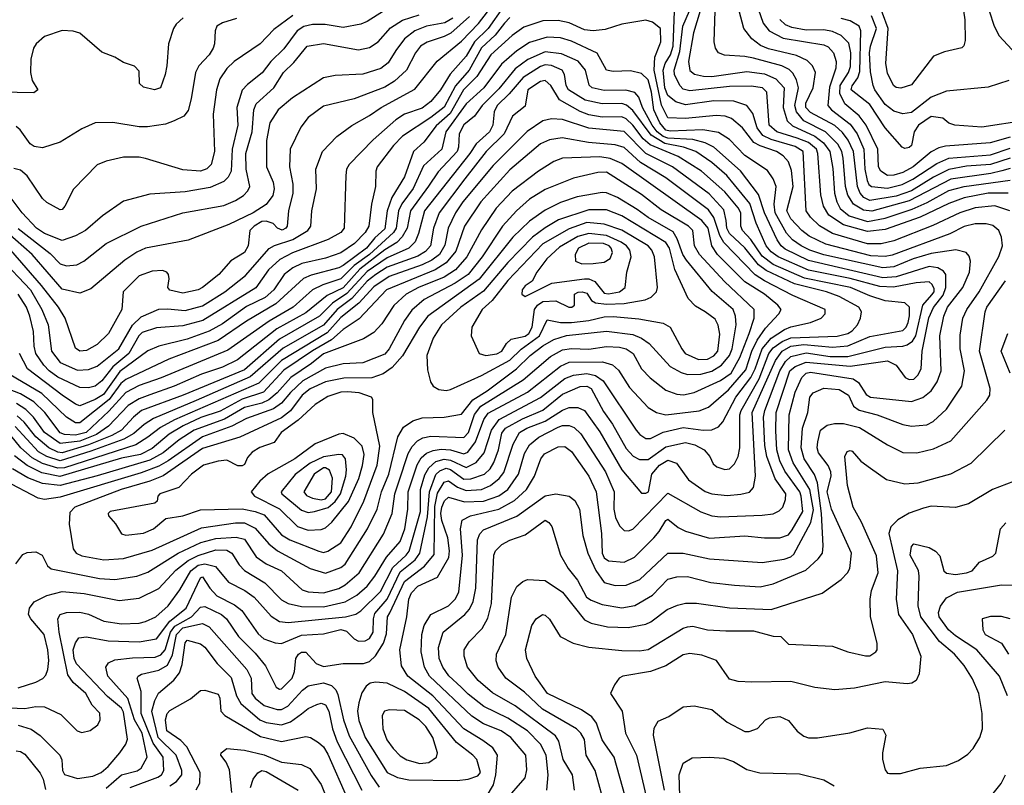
# Model space of a CAD drawing. Extents: x 501367 to 657802, y 482273 to 547541.
# Tile 76 of 256: x 551151 to 555638, y 494047 to 497535. Entities that reach past the tile are written whole.
import ezdxf

# ---------------------------------------------------------------- set-up
doc = ezdxf.new("R2010")
doc.units = 0

msp = doc.modelspace()

# ---------------------------------------------------------------- linework, layer by layer
at = {"layer": '0CON20XD'}
for points in [[(555665, 498641.3), (555585.2, 498515), (555551.3, 498405), (555484.2, 498315), (555438.8, 498201.2), (555396.2, 498135), (555385.6, 497975), (555390.9, 497875), (555423.9, 497785), (555547.4, 497615), (555569.5, 497575), (555591.9, 497505), (555615, 497461.5), (555731.5, 497335)], [(551060.2, 496450.2), (551200.5, 496305), (551252, 496215), (551281.6, 496145), (551295.6, 496025), (551335, 495973.9), (551415, 495938.8), (551465, 495941.6), (551505, 495956.7), (551603.7, 496036.3), (551665.8, 496144.2), (551705, 496182.1), (551785, 496215.7), (551825, 496218.1), (551905, 496210.4), (551985, 496231.7), (552085.3, 496295), (552180.5, 496369.5), (552287.3, 496492.7), (552313, 496507), (552396.1, 496533.9), (552464, 496575), (552477.9, 496595), (552482.7, 496665), (552504, 496765), (552500.7, 496855), (552531.2, 496935), (552596.3, 497003.7), (552665, 497053.9), (552745, 497098.1), (552797.9, 497135), (552951.2, 497218.8), (553053.4, 497346.6), (553165, 497437.7), (553242, 497518), (553324.4, 497625.6)], [(555452.1, 497575), (555458.8, 497535), (555459.2, 497440.8), (555453.9, 497416.1), (555445, 497406.7), (555365, 497388.1), (555315, 497369.2), (555215, 497238.9), (555167, 497223), (555145, 497225.7), (555133.3, 497235), (555105, 497292), (555098.8, 497335), (555108.8, 497495), (555056.7, 497636.7)], [(552838.2, 497591.8), (552735, 497527.7), (552705.4, 497515.4), (552625, 497500.4), (552543.4, 497513.4), (552485, 497512.6), (552446.3, 497503.7), (552415.7, 497484.3), (552355, 497402.6), (552295.7, 497345), (552256.3, 497293.7), (552189.3, 497240.7), (552165.6, 497214.4), (552140, 497135), (552146, 497055), (552119.9, 496945), (552115.4, 496844.6), (552101.8, 496818.2), (552081.6, 496798.4), (552019.3, 496770.7), (551905, 496751), (551745, 496740.7), (551625, 496707.9), (551528, 496642), (551450.5, 496575), (551405, 496550), (551345, 496529.5), (551265, 496560.7), (551228.1, 496585), (551162.6, 496655), (551108.1, 496728.1)], [(553355, 497592.6), (553286, 497495), (553224.1, 497435), (553185, 497368.9), (553112.3, 497287.7), (553068.1, 497215), (553025, 497163.1), (552985, 497132), (552905, 497105.2), (552865, 497078.8), (552761.8, 496988.2), (552652.5, 496875), (552641.1, 496855), (552636.9, 496825), (552630, 496585), (552614.6, 496565), (552556.8, 496533.2), (552395, 496472.8), (552337.2, 496442.8), (552284.7, 496395.3), (552227.1, 496312.9), (551985.5, 496164.5), (551895, 496139.8), (551775, 496130.8), (551709.4, 496110.6), (551693.6, 496095), (551649, 496015), (551575.6, 495954.4), (551525, 495889.3), (551495, 495865.2), (551465, 495858.3), (551425, 495859.8), (551325, 495907.4), (551285.7, 495935), (551261, 495961), (551224.1, 496015), (551217.8, 496047.8), (551214.2, 496115), (551197.8, 496185), (551182.3, 496225), (551143.8, 496285)], [(554515.6, 497585), (554539.6, 497519.6), (554566.5, 497485), (554630.7, 497450.7), (554815, 497421.3), (554835, 497412.2), (554860, 497385), (554871.6, 497345), (554870.7, 497315), (554841.9, 497228.1), (554833.3, 497145), (554850.2, 497125), (554935, 497059.8), (554968, 497015), (554997.6, 496945), (555003.1, 496855), (555012.8, 496802.8), (555020.2, 496785), (555032.5, 496775), (555105, 496767.3), (555172.7, 496785), (555221.6, 496808.4), (555329.8, 496880.2), (555385, 496905.1), (555575, 496919.8), (555665, 496949.3)], [(551896.4, 497543.6), (551865, 497514.4), (551852.5, 497495), (551828.9, 497425), (551821.8, 497325), (551814.5, 497285.5), (551792.5, 497225), (551765.7, 497215.7), (551715, 497227.5), (551697.5, 497245), (551695, 497300), (551675, 497323.3), (551625, 497340), (551585, 497364.3), (551525, 497387.8), (551425, 497474.5), (551395, 497483.1), (551345, 497485.6), (551265, 497459.2), (551226, 497425), (551214.4, 497405.6), (551202.2, 497355), (551201.1, 497295), (551207.9, 497257.9), (551233.8, 497215), (551215, 497202), (550985, 497207.3)], [(554408.3, 494958.3), (554525, 494951.8), (554585, 494965.3), (554733.3, 495026.7), (554790.4, 495079.6), (554809.1, 495105), (554812.5, 495137.5), (554805.1, 495284.9), (554786, 495426), (554773.4, 495463.4), (554725.8, 495535), (554711.9, 495585), (554718.7, 495675), (554742.5, 495745), (554752.3, 495815), (554766.7, 495835), (554815, 495856.4), (554885, 495851.1), (554928.5, 495825), (554951.5, 495775), (554976.6, 495756.6), (555058.6, 495735), (555175, 495691.4), (555215, 495684.1), (555285, 495690), (555314.4, 495705), (555375, 495761.1), (555444.6, 495865), (555457.1, 495935), (555436.9, 496035), (555437.3, 496097.3), (555449.5, 496175), (555467, 496215), (555524, 496295), (555613, 496457), (555630, 496505), (555624.7, 496545), (555612.3, 496575), (555585, 496598.1), (555555.2, 496605.2), (555505, 496605.2), (555455, 496593.7), (555389.9, 496560.1), (555127.5, 496462.5), (555095, 496455.7), (555030.1, 496459.9), (554825, 496512), (554749.4, 496549.4), (554714.8, 496575), (554665, 496627.4), (554647.7, 496665), (554676, 496775), (554668.8, 496848.8), (554655, 496887.7), (554629.6, 496915), (554599.2, 496935), (554525, 496960), (554496, 496976), (554445, 497042.2), (554395, 497084.7), (554366.2, 497096.2), (554325, 497099.5), (554185, 497085.2), (554105, 497088.6), (554075.5, 497145.5), (554043.1, 497305), (554045.1, 497364.9), (554068.5, 497421.5), (554073.1, 497435), (554070.6, 497495), (554035, 497524.6), (554005, 497533.3), (553895, 497515.3), (553819.2, 497490.8), (553764.8, 497485.2), (553725, 497489), (553655, 497521), (553605, 497531.3), (553535, 497530), (553449.2, 497500.8), (553395, 497463), (553297.7, 497375), (553234, 497276), (553173.6, 497215), (553112.2, 497107.8), (553049, 497051), (552992.6, 496977.4), (552945.3, 496935), (552905, 496820), (552847.6, 496725), (552826.2, 496665), (552815, 496582.2), (552769.3, 496540.7), (552731, 496495), (552625, 496415.7), (552605, 496404.9), (552478.8, 496371.2), (552445, 496356.8), (552318.6, 496241.4), (552185, 496162.5), (552055, 496073.8), (551831.5, 495988.5), (551635, 495896), (551612.4, 495877.6), (551559.2, 495805), (551425, 495698), (551405, 495699.1), (551364, 495724), (551252, 495832), (551075, 495937.7)], [(553125, 497542.6), (553088.9, 497521.1), (553004.4, 497505), (552952.5, 497485), (552905, 497447.5), (552865.7, 497394.3), (552830.6, 497339.4), (552796.7, 497313.3), (552715, 497287.3), (552589.5, 497280.5), (552535, 497270), (552395, 497179.2), (552328.5, 497125), (552290.9, 497065), (552276.2, 496985), (552276.2, 496865), (552306.5, 496795), (552311, 496765), (552305.5, 496734.5), (552275, 496693.3), (552214.7, 496655), (552105, 496602.4), (551919.3, 496530.7), (551725, 496493.6), (551685, 496476.3), (551629.7, 496440.3), (551475, 496309.6), (551425, 496288.7), (551345, 496307.4), (551207.4, 496465), (551094.1, 496565)], [(553200.6, 497549.4), (553115.5, 497474.5), (553085, 497458.2), (553007.6, 497432.4), (552978.4, 497415), (552954.3, 497385), (552913.2, 497305), (552859.3, 497255), (552815, 497227.8), (552675, 497175.3), (552535, 497141.5), (552465, 497089.4), (552431.8, 497045), (552383.2, 496945), (552380.6, 496865), (552396.4, 496786.4), (552396, 496745), (552375.7, 496665), (552370, 496595), (552364.5, 496585), (552346.9, 496576.9), (552326.2, 496585), (552306.3, 496606.3), (552275, 496617.2), (552255, 496615.4), (552219.5, 496595), (552199.3, 496575), (552192.3, 496505), (552175, 496474.6), (552113.2, 496436.8), (552058.8, 496375), (551985, 496314.7), (551965, 496304.7), (551895, 496289.5), (551835, 496302.7), (551825.8, 496315), (551832.9, 496355), (551830, 496375), (551821.2, 496385), (551802, 496392), (551755, 496389.2), (551695, 496368), (551622.5, 496295), (551616.2, 496215), (551556, 496105), (551505, 496056.2), (551455, 496028.2), (551425, 496024.7), (551405, 496038.1), (551357.7, 496175), (551327.5, 496225), (551250.2, 496325), (551110.8, 496485)], [(552396.2, 497553.8), (552308.8, 497491.2), (552246.4, 497425), (552128.5, 497345), (552095, 497313.5), (552063.9, 497266.1), (552048.2, 497215), (552032.5, 497105), (552038.5, 496935), (552023.5, 496875), (552004.7, 496855.3), (551975, 496845.9), (551895, 496851.8), (551725, 496903.5), (551695, 496909.5), (551625, 496909.5), (551545, 496891.1), (551505, 496874.4), (551396.2, 496763.8), (551357.1, 496685), (551345, 496670.8), (551335, 496669.2), (551275, 496702.9), (551255, 496720.6), (551185, 496824.3), (551155, 496850), (551125, 496857.8)], [(552138.8, 497541.2), (552075, 497521.3), (552050, 497505), (552042.2, 497485), (552039.3, 497425), (552032.2, 497405), (552014.1, 497375), (551967.7, 497325), (551952.7, 497295), (551933.1, 497175), (551918.3, 497121.7), (551898.5, 497095), (551855, 497073.8), (551815, 497059.6), (551733.3, 497046.7), (551695, 497047.3), (551575, 497067.1), (551495, 497065.4), (551435, 497037.5), (551335, 496977.7), (551255, 496952.2), (551217.3, 496957.3), (551199.1, 496969.1), (551153.6, 497033.6), (551135, 497049.1)], [(551145, 496584.4), (551289.6, 496469.6), (551335, 496422.9), (551365, 496413.4), (551411.5, 496418.5), (551444.2, 496435.8), (551545, 496515.9), (551705, 496594.7), (551895, 496655.9), (552081.2, 496688.8), (552135, 496710.9), (552171.5, 496735), (552190.9, 496755), (552200.4, 496775), (552183.2, 496855), (552181.5, 496925), (552211.1, 497025), (552218.6, 497125), (552228.5, 497151.5), (552309.7, 497225), (552353.3, 497295), (552400.4, 497339.6), (552461.5, 497415), (552535, 497427.1), (552695, 497398.2), (552745, 497409.3), (552785, 497433.8), (552841.2, 497498.8), (552895, 497533.7), (552972, 497558)], [(553385, 497545.2), (553361.1, 497518.9), (553318.4, 497465), (553255, 497406.7), (553198.9, 497305), (553136.7, 497233.3), (553085, 497136.7), (553025, 497089.7), (552895.8, 497005), (552855, 496962.4), (552780.9, 496865), (552774.7, 496845), (552773.1, 496775), (552754.3, 496695), (552741.6, 496595), (552724.8, 496565), (552677.5, 496515), (552615, 496473.4), (552545, 496449.5), (552437.5, 496425), (552395.6, 496404.4), (552355.9, 496374.1), (552309.4, 496305), (552270.2, 496269.8), (552185, 496228.3), (552075, 496149.8), (552015, 496116.1), (551915, 496079.8), (551785, 496047.8), (551735, 496026.2), (551608.1, 495931.9), (551532.6, 495827.4), (551495, 495804.4), (551425, 495776), (551405, 495783), (551345, 495824.8), (551187, 495945), (551150.6, 496015)], [(555662.5, 496665), (555595, 496686.6), (555505, 496678.8), (555435, 496655.5), (555312.6, 496597.4), (555135, 496528.5), (555076.2, 496513.8), (555015, 496513.4), (554855, 496561.9), (554795.4, 496595.4), (554755.4, 496635.4), (554735.2, 496665), (554721.4, 496935), (554685, 496956.9), (554575, 496989.7), (554537.5, 497007.5), (554512.1, 497042.1), (554491.5, 497108.5), (554464.2, 497144.2), (554405, 497164.8), (554315, 497165.8), (554185, 497147.5), (554141.4, 497161.4), (554105, 497189.2), (554091.2, 497225), (554082.9, 497305), (554092.6, 497335), (554116.2, 497375), (554128.4, 497415), (554134.8, 497574.8)], [(555655, 496745.5), (555565, 496745.4), (555455, 496724), (555385, 496698.5), (555255, 496635.1), (555095, 496578.9), (555015, 496570), (554905, 496600.6), (554838.7, 496645), (554813.7, 496685), (554802.3, 496737.7), (554788.3, 496925), (554781.4, 496945), (554745.5, 496975.5), (554694.3, 496995.7), (554601.3, 497025), (554567.1, 497055), (554555.9, 497205), (554536.5, 497225), (554485, 497232.4), (554385, 497231.3), (554205, 497211.8), (554175, 497219.1), (554159.6, 497235), (554135.8, 497285), (554133.7, 497305), (554159.1, 497390.9), (554172.8, 497505), (554203.5, 497575)], [(554252.3, 497575), (554221.7, 497475), (554199.6, 497345), (554204.2, 497304.2), (554226.4, 497286.4), (554267.9, 497277.9), (554305, 497277), (554465, 497298.5), (554545, 497288.5), (554596.2, 497266.2), (554635.2, 497225), (554629.7, 497135), (554648.5, 497075), (554672.3, 497052.3), (554774.2, 497004.2), (554813.7, 496973.7), (554842.6, 496935), (554856.9, 496856.9), (554864.9, 496745), (554875.2, 496705), (554890.7, 496675), (554931.7, 496641.7), (555015, 496615.8), (555095, 496631.1), (555217.6, 496672.4), (555287, 496703), (555385, 496757), (555455, 496775.8), (555665, 496804.6)], [(555626.6, 496846.6), (555576.1, 496833.9), (555395, 496809.3), (555205, 496710.6), (555035, 496662.3), (554997, 496667), (554950.9, 496695), (554925.1, 496735.1), (554914.6, 496775), (554904.3, 496905), (554897.6, 496935), (554878.9, 496968.9), (554823.2, 497025), (554725.1, 497075.1), (554691.5, 497115), (554683, 497145), (554700.5, 497225), (554691.1, 497261.1), (554675, 497291.3), (554657.9, 497307.9), (554624.6, 497324.6), (554495, 497359.5), (554455, 497368.3), (554363.2, 497373.2), (554335.7, 497385), (554321.8, 497405), (554315.4, 497435), (554320.3, 497575)], [(555665, 496903.8), (555575, 496875.3), (555465, 496867.4), (555385, 496853.5), (555315, 496818.4), (555215, 496756), (555145, 496731.7), (555025, 496711.1), (554998.5, 496725), (554981.4, 496745), (554968.6, 496775), (554950.1, 496935), (554926.4, 496986.4), (554901.1, 497021.1), (554865, 497052.7), (554755, 497112.4), (554733.5, 497135), (554733.8, 497155), (554767.7, 497225), (554776.9, 497295), (554764.1, 497325), (554739.4, 497349.4), (554691.4, 497371.4), (554562.9, 497402.9), (554527, 497417), (554487.9, 497447.9), (554450.3, 497495), (554429.8, 497575)], [(555665, 497000.8), (555573.7, 496973.7), (555370.2, 496959.8), (555339, 496951), (555305, 496932.5), (555223.3, 496865), (555175, 496838.9), (555135, 496827.1), (555105, 496825.5), (555075.2, 496845), (555064.4, 496865), (555061.1, 496945), (555008, 497055), (554977.2, 497097.2), (554912, 497152), (554888.9, 497198.9), (554890, 497235), (554928.4, 497295), (554937.6, 497322.4), (554939.3, 497385), (554928.9, 497428.9), (554895, 497462.9), (554855, 497481.2), (554815, 497488.9), (554735, 497487.8), (554669.4, 497499.4), (554641.4, 497511.4), (554615.6, 497535.6)], [(555735, 497075.9), (555535, 497045.3), (555412.5, 497055), (555385, 497064.4), (555357.1, 497087.1), (555305, 497093.9), (555247.7, 497055), (555227.4, 497025), (555215, 496962), (555205, 496952.9), (555185, 496948.6), (555172.9, 496955), (555095, 497043.3), (555025, 497149.5), (554939.8, 497215), (554945, 497234.6), (554970.3, 497269.7), (554978.9, 497298.9), (554984.8, 497485), (554976, 497505), (554935, 497529.4), (554895, 497540)], [(555658.1, 497258.1), (555565, 497228), (555375, 497209.2), (555305, 497182.4), (555215, 497113.1), (555175, 497106.5), (555135, 497118.3), (555095, 497148.8), (555047.6, 497215), (555040, 497235), (555028.4, 497298.4), (555023.5, 497385), (555027.8, 497415), (555054.9, 497495), (555032.3, 497552.3)], [(553865, 494958), (553915, 494958.8), (553977.3, 494985), (554105, 495104.2), (554175.2, 495105.2), (554295, 495078.6), (554535, 495061.6), (554635, 495077.8), (554665, 495088.7), (554679.4, 495100.6), (554755.8, 495244.2), (554767.8, 495302.2), (554751.8, 495395), (554675.9, 495515.9), (554653.8, 495575), (554657.8, 495735), (554685, 495838.1), (554715.2, 495905), (554735, 495925.5), (554755, 495929.4), (554948.9, 495898.9), (554972.9, 495882.9), (555008.3, 495828.3), (555028.8, 495815), (555215, 495795.8), (555266.2, 495813.8), (555305, 495843.8), (555331.7, 495885), (555350.7, 495935), (555344.4, 496095), (555361.8, 496185), (555379.3, 496225), (555448.7, 496315), (555479.8, 496385), (555484.6, 496435), (555478.4, 496458.4), (555464.7, 496474.7), (555417.4, 496487.4), (555305, 496469.3), (555223.1, 496445), (555135, 496409.5), (555085, 496404.6), (554815, 496464), (554751.3, 496485), (554712.7, 496505), (554672.9, 496532.9), (554645, 496562), (554594.3, 496655), (554589.9, 496695), (554599, 496775), (554585, 496810.5), (554558.8, 496848.8), (554455, 496917.2), (554385, 496989.2), (554335, 497020.6), (554263.8, 497033.8), (554115, 497027.2), (554095, 497032.3), (554068.3, 497065), (554040.9, 497125), (554030.4, 497205), (554015, 497261.1), (553985, 497290.8), (553935, 497302.8), (553855, 497298.7), (553825.8, 497305), (553783, 497383), (553665, 497437.2), (553615, 497452.7), (553555, 497456.2), (553475, 497431), (553416.7, 497393.3), (553346.7, 497333.3), (553266.3, 497225), (553185, 497151.2), (553092.5, 497025), (553074.8, 496945), (552991.2, 496868.8), (552943.9, 496766.1), (552893, 496697), (552876.8, 496665), (552866.3, 496585), (552854.4, 496565), (552745, 496465.3), (552675.8, 496415), (552615, 496354.9), (552532, 496328), (552485.9, 496305), (552396.9, 496225), (552288.7, 496161.3), (552099.9, 496030.1), (551796.5, 495903.5), (551695, 495868.4), (551635, 495837.3), (551557.5, 495752.5), (551454.8, 495655), (551405, 495642.7), (551355, 495645.6), (551335, 495652.7), (551265.9, 495745), (551215, 495793.8), (551155, 495830), (551065, 495866.2)], [(553514.8, 495505), (553525.3, 495535), (553542, 495558), (553605, 495589.7), (553635, 495591.3), (553665, 495567.9), (553745, 495455.4), (553777.6, 495385), (553802.8, 495195), (553805.5, 495105), (553815, 495083.5), (553835, 495069.4), (553905, 495063.1), (553953.1, 495086.9), (554041.3, 495175), (554065.9, 495204.1), (554095, 495254.4), (554105, 495260), (554152.2, 495222.2), (554184.8, 495204.8), (554295, 495173), (554455, 495183.6), (554545, 495174.7), (554615, 495175.3), (554655, 495188.4), (554671.8, 495211.8), (554719.8, 495295), (554713, 495365), (554706.3, 495385), (554638, 495478), (554615.1, 495525.1), (554601.4, 495575), (554597.2, 495662.8), (554599.1, 495745), (554661, 495935), (554684.7, 495955), (554735, 495975.5), (554935, 495956.7), (555105, 495980.7), (555145, 495961.9), (555185.6, 495905.6), (555205, 495896.4), (555225, 495897.4), (555244.3, 495915.7), (555259.3, 495945), (555263, 496025), (555293.7, 496176.3), (555315, 496223.9), (555359.2, 496280.8), (555371.4, 496315), (555371.2, 496375), (555360.3, 496390.3), (555334.3, 496404.3), (555295, 496411.2), (555145, 496363.8), (555085, 496359.2), (554745, 496438.7), (554639.7, 496489.7), (554621, 496505), (554603, 496533), (554544.7, 496654.7), (554518.6, 496738.6), (554436, 496846), (554315, 496954.1), (554274.5, 496974.5), (554218.7, 496988.7), (554105, 496995.8), (554083.8, 497003.8), (554056.6, 497025), (554033.9, 497055), (553989.1, 497135), (553972.7, 497182.7), (553955, 497203.5), (553913.9, 497213.9), (553815, 497212.2), (553760, 497225), (553746.7, 497236.7), (553730, 497305), (553695.8, 497345.8), (553620.1, 497380.1), (553545, 497388.5), (553466, 497354), (553408.5, 497311.5), (553335, 497220.6), (553258.1, 497145), (553223.6, 497096.4), (553175, 497056.7), (553154.5, 497015), (553151.5, 496955), (553144.5, 496935), (553057.5, 496842.5), (553013.6, 496776.4), (552932.1, 496665), (552917.2, 496585), (552894.6, 496545.4), (552869.3, 496520.7), (552815, 496487.5), (552701.8, 496398.2), (552625, 496314), (552551.7, 496278.3), (552455, 496199.6), (552323.4, 496126.6), (552144.2, 495985.8), (552075, 495952.1), (551979.2, 495920.8), (551855.1, 495864.9), (551745, 495826.9), (551695, 495808.4), (551645, 495778.3), (551556.4, 495683.6), (551500.8, 495645), (551425, 495614.8), (551335, 495604), (551263.6, 495655), (551213.9, 495723.9), (551178.9, 495758.9), (551136.1, 495786.1)], [(554535, 495277.5), (554585, 495284.7), (554612.4, 495297.6), (554628.8, 495315), (554640.9, 495349.1), (554642.1, 495375), (554593.5, 495443.5), (554555.2, 495544.8), (554547, 495595), (554541.1, 495725), (554546.2, 495755), (554615.1, 495935), (554641.4, 495978.6), (554665, 496000.7), (554735, 496017.8), (554845, 496001.5), (554925, 496001), (555095, 496043.3), (555175, 496047.5), (555195, 496053.7), (555219.2, 496070.8), (555234.4, 496095.6), (555266.2, 496235), (555308.3, 496281.7), (555317.8, 496295), (555318.8, 496308.8), (555309.1, 496329.1), (555295, 496340.6), (555236.2, 496336.2), (555132.9, 496317.1), (555070.6, 496319.4), (554935, 496356.7), (554745, 496394.5), (554607.8, 496455), (554575, 496478), (554553.4, 496505), (554507.6, 496607.6), (554477.6, 496697.6), (554373.9, 496825), (554305.1, 496885.1), (554232.2, 496935), (554175.4, 496955), (554090.5, 496970.5), (554028.4, 497008.4), (553945, 497122.1), (553915.9, 497145.9), (553895, 497153.6), (553805, 497151.4), (553728.4, 497168.4), (553651.5, 497215), (553641.5, 497235), (553633.7, 497285), (553622.5, 497305), (553575, 497325.9), (553545, 497328.9), (553525, 497322.7), (553445, 497271.5), (553382.3, 497197.7), (553326.6, 497145), (553313.8, 497115), (553307.2, 497055), (553292.7, 497025), (553230.6, 496969.4), (553203.2, 496925), (552995.9, 496665), (552969.2, 496560.8), (552953.3, 496523.3), (552924.7, 496495), (552825, 496450.5), (552735, 496387.7), (552642.7, 496287.3), (552576.7, 496243.3), (552516.7, 496185), (552335, 496079.7), (552175, 495939.5), (551896.7, 495825), (551705.7, 495754.3), (551669.2, 495725), (551614.8, 495665), (551571, 495641), (551465, 495598), (551345, 495562.1), (551325, 495565.1), (551283.5, 495585), (551224.9, 495634.9), (551171.7, 495701.7), (551140.4, 495730.4)], [(554625, 496024.6), (554665, 496047.2), (554725, 496054.9), (554855, 496044), (554925, 496049.3), (555025, 496091.5), (555175, 496119.2), (555191.2, 496135), (555199.4, 496155), (555206.4, 496186.4), (555205.7, 496225), (555185, 496245.8), (555095, 496254.8), (555025, 496277), (554937.7, 496315), (554727.9, 496357.9), (554585, 496419.9), (554535, 496458.5), (554483.6, 496533.6), (554445.2, 496575), (554438, 496595), (554436.7, 496655), (554425, 496677.7), (554365, 496750.8), (554258.8, 496845), (554152, 496912), (554024.6, 496964.6), (553992.9, 496992.9), (553945, 497055.2), (553915, 497082.9), (553895, 497092.1), (553805, 497091.3), (553745, 497102.4), (553705, 497117.7), (553610.8, 497170.8), (553571.9, 497235), (553545, 497257.6), (553525, 497253.7), (553466.6, 497215), (553455, 497141.4), (553396.4, 497095), (553358.5, 497015), (553277.2, 496935), (553179.8, 496810.2), (553062.7, 496655), (553037.3, 496585), (553022.8, 496505), (553001, 496479), (552965, 496457.7), (552825, 496407.9), (552774.5, 496375), (552735, 496343.4), (552665.2, 496264.8), (552598.6, 496215), (552535, 496143.3), (552351.5, 496038.5), (552201.8, 495908.2), (551955, 495800.8), (551761.1, 495718.9), (551718.6, 495691.4), (551670.7, 495649.3), (551625.5, 495624.5), (551475, 495568.9), (551335, 495525.8), (551275, 495545.1), (551236.9, 495566.9), (551131.2, 495681.2)], [(553311.7, 495518.3), (553332.9, 495575), (553348.3, 495651.7), (553365.1, 495674.9), (553443, 495717), (553535, 495756.4), (553625, 495828.6), (553705, 495864.8), (553735, 495866.4), (553755, 495854.3), (553810.9, 495750.9), (553852.7, 495692.7), (553915, 495581.3), (553947, 495547), (553975, 495532.1), (554015, 495532.3), (554095, 495589.3), (554185, 495608.6), (554228.3, 495598.3), (554270.4, 495575), (554295.4, 495545), (554311.5, 495511.5), (554327.7, 495497.7), (554365, 495486), (554385, 495488.4), (554408.4, 495511.6), (554425.7, 495545), (554433, 495585), (554433.1, 495686.9), (554432.3, 495735), (554438.2, 495755), (554521, 495899), (554565, 496014.8), (554585, 496040.3), (554625, 496069.6), (554665, 496086.5), (554875.9, 496094.1), (554925.1, 496104.9), (554945, 496117.5), (554969.2, 496145), (554982.8, 496175), (554986.9, 496205), (554974.6, 496225), (554885, 496274), (554827.8, 496295), (554681.5, 496331.5), (554552.1, 496392.1), (554518.5, 496418.5), (554455, 496496.6), (554385, 496561.5), (554373.1, 496585), (554370.1, 496620.1), (554359.4, 496669.4), (554292.3, 496742.3), (554125.8, 496865), (554005, 496925.4), (553905, 497026.5), (553745, 497040.8), (553625, 497080), (553575, 497083.8), (553535, 497075.2), (553463.7, 497026.3), (553309.2, 496870.8), (553170, 496705), (553137.1, 496655), (553103.1, 496585), (553088.4, 496508.4), (553063.8, 496466.2), (553029.6, 496440.4), (552985, 496418.1), (552835, 496365.6), (552765, 496318.6), (552696.5, 496243.5), (552615, 496178), (552551.9, 496108.1), (552345, 495982.9), (552240.5, 495879.5), (551857.4, 495712.6), (551792.5, 495677.5), (551735, 495633.8), (551681.2, 495598.8), (551355, 495493.5), (551325, 495492.7), (551255, 495512.7), (551208.8, 495538.8), (551157, 495585), (551090.9, 495665)], [(554533.8, 496036.2), (554575, 496084.6), (554636.1, 496123.9), (554665, 496135.8), (554754.8, 496155.2), (554804, 496175), (554821.1, 496195), (554821.5, 496215), (554675, 496279), (554545.1, 496345.1), (554503.3, 496373.3), (554359.5, 496519.5), (554342.1, 496552.1), (554315, 496634.2), (554289.3, 496669.3), (554095, 496815.2), (553979.4, 496885), (553905, 496953), (553865, 496965.5), (553743.7, 496976.3), (553623.1, 496996.9), (553565, 496988.4), (553525, 496969.5), (553385, 496851.9), (553252.3, 496705), (553178.3, 496595), (553139.1, 496480.9), (553095, 496426.9), (553044.1, 496395), (552822.5, 496305), (552697.9, 496172.1), (552625, 496124.5), (552572.8, 496077.2), (552485, 496026.3), (552355, 495939), (552262.1, 495837.9), (552165, 495805.7), (552065, 495752.3), (551977.3, 495722.7), (551895.5, 495684.5), (551833, 495647), (551755, 495582.2), (551702.3, 495555), (551615, 495537.5), (551333.6, 495453.6), (551251.4, 495471.4), (551184.8, 495504.8), (551128, 495548)], [(551145, 494491.7), (551225, 494517.4), (551256.3, 494533.7), (551270.6, 494549.4), (551280.2, 494575), (551283.5, 494616.5), (551280.2, 494665), (551263.1, 494735), (551202.1, 494805), (551191.6, 494825), (551195.4, 494855), (551217.5, 494882.5), (551275, 494911.9), (551345, 494930.2), (551445, 494920.4), (551605, 494889.1), (551695, 494899.4), (551785.4, 494944.6), (551863.1, 495026.9), (551919.2, 495070.8), (551965, 495093.5), (552045, 495119.6), (552095, 495118.8), (552117.8, 495105), (552151.3, 495051.3), (552175, 495025.3), (552269, 494969), (552345, 494892.4), (552375, 494875.7), (552435, 494862.5), (552535, 494860.6), (552635, 494883.8), (552686.9, 494913.1), (552735, 494955.2), (552770.1, 494999.9), (552822.8, 495087.2), (552885, 495158.2), (552906.8, 495215), (552919.4, 495305), (552922, 495385), (552963, 495507), (552981.2, 495538.8), (553005, 495559.8), (553035, 495573.3), (553071.6, 495578.4), (553115, 495575.7), (553175, 495557.7), (553193.7, 495565), (553228.2, 495611.8), (553266.2, 495713.8), (553286.7, 495743.3), (553465, 495838.9), (553615, 495957.4), (553655, 495974.5), (553807.1, 495977.1), (553852.4, 495962.4), (553879.3, 495939.3), (553929.6, 495859.6), (554015, 495769.2), (554052.9, 495745), (554095, 495734.4), (554247.4, 495752.6), (554290.3, 495769.7), (554381.5, 495848.5), (554459.6, 495940.4), (554488.2, 496025), (554512.5, 496075), (554550.1, 496129.9), (554610, 496195), (554620.4, 496215), (554606.7, 496235), (554545.3, 496285), (554455, 496340.4), (554331.7, 496465), (554305.8, 496505), (554288.6, 496585), (554259.7, 496619.7), (553895, 496880.2), (553842.6, 496902.6), (553795, 496909.7), (553625, 496904.7), (553585, 496889.1), (553515.5, 496844.5), (553395.4, 496754.6), (553323.1, 496676.9), (553255, 496578.2), (553189.5, 496455), (553136.5, 496395), (553085, 496361.7), (552968.2, 496315), (552912.8, 496285), (552856.8, 496233.2), (552800.7, 496149.3), (552765, 496110), (552718.3, 496081.7), (552535, 496012.3), (552481.7, 495968.3), (552386.6, 495905), (552324.6, 495835.4), (552286.2, 495803.8), (552255, 495788), (552175, 495767.9), (552084, 495716), (551946.6, 495665), (551878.4, 495621.6), (551805, 495561.3), (551745, 495528.2), (551505, 495456.5), (551335, 495412.9), (551255, 495421.5), (551188.1, 495448.1), (551118.6, 495488.6)], [(551134.4, 495055.6), (551165, 495098.6), (551185, 495107.5), (551225, 495110.8), (551254, 495095), (551277.7, 495047.7), (551295, 495033.5), (551515, 494989.4), (551585, 494985.2), (551685, 495000), (551735, 495017.7), (551874.1, 495105), (551976.2, 495153.8), (552045, 495171), (552138.3, 495178.3), (552175, 495168.9), (552228.4, 495088.4), (552275, 495056.5), (552345, 495024.2), (552438.1, 494938.1), (552465, 494928.5), (552535, 494924.2), (552605, 494944.4), (552635, 494960.7), (552698.9, 495015), (552808.5, 495191.5), (552848.1, 495285), (552860, 495375), (552879.2, 495429.2), (552921.2, 495558.8), (552939.5, 495590.5), (552963.8, 495616.2), (552989, 495631), (553025, 495638.4), (553175, 495631.6), (553196.7, 495655), (553224.1, 495735.9), (553252.6, 495775), (553445.5, 495894.5), (553569.6, 496000.4), (553625, 496030.8), (553665, 496037.7), (553745, 496034.5), (553825, 496046.5), (553885, 496043.3), (553915, 496035.6), (553947.1, 496015), (553984.7, 495945), (554023.8, 495903.8), (554095, 495847.1), (554145, 495829.8), (554175.7, 495825.7), (554225, 495836.1), (554345, 495890.8), (554392.7, 495925), (554433.3, 495996.7), (554475.4, 496105), (554497.7, 496175), (554497.5, 496215), (554362.5, 496342.5), (554248.3, 496465), (554225.7, 496505), (554218.1, 496575), (554199.2, 496595), (554075, 496669.4), (553985, 496739.6), (553825, 496840), (553785, 496838.4), (553675, 496813.8), (553545, 496762.3), (553475, 496717.4), (553414.7, 496665), (553351.7, 496595), (553259.1, 496455), (553194.1, 496375), (553135, 496334.3), (552995, 496260.8), (552938.2, 496211.8), (552904.8, 496165), (552834.8, 496035), (552815, 496011.6), (552715, 495972.5), (552625, 495968), (552545, 495947.9), (552440.8, 495889.2), (552385, 495837), (552345, 495788.3), (552307.6, 495762.4), (552185, 495718.8), (552117.3, 495682.7), (551985, 495634.9), (551827.5, 495525), (551785, 495501.8), (551705, 495470.6), (551335, 495360.2), (551265, 495348.7), (551235.8, 495355.8), (551084.9, 495434.9)], [(555665, 496858), (555626.6, 496846.6)], [(552545, 495013.9), (552615, 495039.2), (552635, 495055.3), (552736.8, 495215), (552780.6, 495305), (552800.6, 495385), (552833, 495465), (552874.8, 495635.2), (552900.8, 495679.2), (552942.9, 495707.1), (552985, 495721), (553085.7, 495724.3), (553165, 495738), (553216.2, 495803.8), (553281.7, 495845), (553415.7, 495944.3), (553477.7, 496005), (553535, 496048.7), (553585, 496077.6), (553643.6, 496096.4), (553825, 496116.2), (553945, 496101.6), (553985, 496084.3), (554019.9, 496059.9), (554115, 495955.9), (554165, 495927.4), (554195, 495918.4), (554255, 495920), (554305, 495934.2), (554348.5, 495961.5), (554386.2, 496005), (554397.5, 496035), (554415.6, 496145), (554413.6, 496185), (554402.6, 496215), (554307.3, 496297.3), (554189, 496439), (554173.2, 496465), (554147.6, 496537.6), (554128.6, 496568.6), (554015, 496634.5), (553965, 496670.4), (553874.6, 496724.6), (553825, 496745.7), (553805, 496747.4), (553691.2, 496728.8), (553615, 496702.2), (553545, 496668), (553475, 496618.1), (553398.4, 496545), (553245, 496353.3), (553010.8, 496185), (552972.6, 496135), (552895.4, 496004.6), (552849.2, 495950.8), (552807.5, 495922.5), (552756.2, 495903.8), (552628.1, 495901.9), (552545, 495885.5), (552475, 495853.1), (552438.4, 495825), (552385, 495754), (552345, 495722), (552155, 495633), (551985, 495582.1), (551805, 495457.7), (551745, 495432.8), (551613.9, 495395), (551402.4, 495315), (551379.9, 495290.1), (551377, 495237), (551395.6, 495125), (551408.1, 495105), (551435, 495092.3), (551535, 495074.3), (551625, 495079.8), (551755, 495118), (551980.3, 495219.7), (552135, 495242.9), (552175, 495243.5), (552225, 495219.1), (552287.1, 495147.1), (552326.2, 495116.2), (552475, 495035.7), (552545, 495013.9)], [(553095, 495846.2), (553115, 495851.1), (553255, 495914.2), (553385, 495984.8), (553435.7, 496034.3), (553519.3, 496095), (553555, 496167.1), (553616.3, 496156.3), (553665, 496155.6), (553744.1, 496164.1), (553815, 496181.6), (553855, 496182.9), (553973.1, 496173.1), (554083, 496153), (554115, 496134.4), (554167.8, 496035), (554184, 496015), (554245, 495987.7), (554285, 495989.2), (554315, 496004.2), (554332, 496025), (554341.8, 496101.8), (554333.9, 496143.9), (554320.6, 496170.6), (554274.4, 496204.4), (554230.2, 496230.2), (554197.5, 496265), (554137.2, 496397.2), (554112.2, 496495), (554095, 496520.4), (553895, 496641.4), (553825, 496668.4), (553745, 496669.7), (553606.7, 496623.3), (553545, 496587.4), (553488.4, 496545), (553375, 496429.6), (553265, 496297.8), (553161.6, 496225), (553073.2, 496145), (553035.2, 496084.8), (553006.8, 496005), (553010.2, 495940.2), (553023.1, 495885), (553035.8, 495865), (553061.1, 495851.1), (553095, 495846.2)], [(553275, 496005.2), (553325, 496013.5), (553348.2, 496025), (553370.1, 496059.9), (553390.9, 496079.1), (553455, 496093.2), (553471.3, 496105), (553486.9, 496135), (553497.1, 496215), (553510.5, 496235), (553535, 496251.8), (553594.2, 496254.2), (553653.8, 496225), (553666.7, 496225), (553680, 496235), (553680, 496285), (553695.5, 496294.5), (553715, 496295.8), (553735, 496289.1), (553756.4, 496256.4), (553775.5, 496245.5), (553825, 496239.3), (553905, 496242.1), (554001.2, 496258.8), (554028.3, 496271.7), (554053.3, 496295), (554057.2, 496315), (554043.8, 496455), (554032.3, 496485), (554014.7, 496505), (553895, 496575.8), (553815, 496603.5), (553735, 496612), (553655, 496583.1), (553535.6, 496514.4), (553375, 496346.5), (553304, 496256), (553258.6, 496215), (553210.9, 496135), (553208.2, 496095), (553244.7, 496015), (553275, 496005.2)], [(553455, 496274.5), (553575.6, 496334.4), (553725, 496354.9), (553745, 496354), (553772.1, 496342.1), (553815, 496289.7), (553835, 496286.2), (553884.4, 496295), (553910.4, 496315), (553917.7, 496385), (553937.5, 496455), (553931.4, 496485), (553916.7, 496505), (553892.3, 496522.3), (553825, 496552), (553745, 496561.1), (553695, 496547.4), (553611.3, 496498.7), (553552.7, 496445), (553507.8, 496385), (553486.4, 496343.6), (553455, 496322.3), (553440.9, 496305), (553439.5, 496285), (553455, 496274.5)], [(553712.4, 496422.4), (553765, 496424.8), (553815, 496431.3), (553842.2, 496447.8), (553852.4, 496475), (553847, 496495), (553837.5, 496505), (553810.8, 496515), (553745, 496516.9), (553698.1, 496495), (553682.5, 496465), (553684.7, 496434.7), (553712.4, 496422.4)], [(553806.5, 493993.5), (553774.1, 494114.1), (553733.3, 494185), (553725, 494255.8), (553708.4, 494285), (553688.5, 494305), (553533.5, 494393.5), (553451.9, 494471.9), (553366.7, 494535), (553332, 494585), (553322, 494615), (553324, 494645), (553365.8, 494735), (553391.7, 494905), (553416.8, 494953.2), (553443.7, 494976.3), (553465, 494985.3), (553545, 494980.9), (553625, 494926.7), (553725, 494800.6), (553755, 494786.2), (553829.5, 494769.5), (553924.4, 494765.6), (554005, 494781.6), (554027.8, 494792.2), (554101.3, 494848.7), (554148.2, 494868.2), (554185, 494877.5), (554235, 494877), (554385, 494855.2), (554575, 494848.6), (554807.9, 494922.1), (554894.8, 494985.2), (554923.5, 495015), (554933.6, 495035), (554941.8, 495105), (554850.3, 495305), (554830.9, 495385), (554849.3, 495455), (554848, 495475), (554834.9, 495504.9), (554791.7, 495561.7), (554785.2, 495585), (554787.6, 495612.4), (554800.2, 495665), (554831.4, 495688.6), (554864.1, 495695.9), (554904.5, 495695.5), (554977.5, 495677.5), (555105, 495598), (555175, 495563.3), (555238.7, 495561.3), (555315, 495580.6), (555395, 495616.8), (555558.7, 495801.3), (555571.5, 495825), (555573.4, 495855), (555524.5, 496025), (555550.2, 496205), (555558, 496225), (555643.8, 496345)], [(555664.8, 495924.8), (555623.1, 496025), (555653.3, 496105)], [(551105, 494400), (551175, 494397.9), (551225, 494406), (551265, 494404.6), (551339.1, 494369.1), (551412.5, 494295), (551435, 494287.9), (551473, 494297), (551507.2, 494322.8), (551518.5, 494345), (551515.8, 494375.8), (551482, 494412), (551452.4, 494465), (551395, 494515.3), (551370.6, 494550.6), (551330.4, 494745), (551325.3, 494805), (551335, 494826.1), (551365, 494834.1), (551425, 494836.5), (551465, 494826.2), (551535, 494795.7), (551615, 494782.2), (551695, 494785.2), (551725, 494793), (551771.5, 494815), (551827.9, 494865), (551881.6, 494938.4), (551931.4, 495025), (551965, 495049.9), (551995, 495056.9), (552043.5, 495043.5), (552103.3, 494973.3), (552177.9, 494935), (552220, 494905), (552297.5, 494817.5), (552335, 494793.7), (552375, 494789), (552635.4, 494814.6), (552682.5, 494827.5), (552705, 494841.7), (552795, 494930.2), (552851, 495039), (552913, 495095), (552925.8, 495114.2), (552977.2, 495295), (552977.7, 495395), (552997.8, 495462.2), (553015.8, 495494.2), (553048.2, 495521.8), (553085, 495532.6), (553115, 495529.2), (553185, 495495.8), (553231.4, 495518.6), (553268.5, 495561.5), (553300.5, 495665), (553336.6, 495713.4), (553525, 495813.5), (553635, 495901), (553675, 495915.5), (553735, 495923.2), (553775, 495914.4), (553810, 495890), (553960, 495665), (553977.1, 495645), (554005, 495627.5), (554025, 495627.2), (554084, 495656), (554175, 495677.1), (554265, 495665.2), (554305, 495667.4), (554335, 495681.1), (554355, 495702.7), (554414.9, 495815), (554482.7, 495905), (554502.7, 495945), (554533.8, 496036.2)], [(551545.1, 494034.9), (551615, 494094.8), (551686.9, 494113.1), (551705, 494124.6), (551731.7, 494175), (551708.9, 494285), (551675.1, 494345), (551643.3, 494443.3), (551552.4, 494545), (551543.8, 494585), (551555.6, 494605), (551585, 494619.4), (551665, 494628.7), (551769.2, 494630.8), (551795, 494642.2), (551813.6, 494665), (551839, 494745), (551858.3, 494771.7), (551934.5, 494815), (551975, 494859.3), (551995, 494862.6), (552070.4, 494825), (552093.5, 494805), (552147.6, 494725), (552225, 494648.6), (552271.4, 494591.4), (552320.4, 494495), (552335, 494484.5), (552345, 494486.2), (552392.4, 494535), (552403, 494565), (552410, 494625), (552421.2, 494645), (552435, 494653.1), (552455, 494654), (552501.8, 494601.8), (552535, 494588.2), (552625, 494601.7), (552717.7, 494602.3), (552745, 494611.9), (552772.7, 494637.3), (552809.4, 494695), (552822.5, 494737.5), (552827, 494815), (552837.5, 494832.5), (552905, 494975.2), (552996.5, 495045), (553040.6, 495099.4), (553042.9, 495317.1), (553055, 495378.2), (553085, 495427.7), (553105, 495434.1), (553146.7, 495405), (553185, 495390.2), (553255, 495395.4), (553297.2, 495412.8), (553335.7, 495444.3), (553357.1, 495472.9), (553399.2, 495600.8), (553428.6, 495655), (553461.6, 495675), (553545, 495705.7), (553625, 495755.6), (553655, 495767.8), (553695, 495768.6), (553725, 495755.4), (553795, 495657.2), (553895, 495483.9), (553985, 495378.8), (554005, 495378.5), (554016.8, 495385), (554031.7, 495465), (554066.3, 495505), (554105, 495528.9), (554144.2, 495514.2), (554199.5, 495439.5), (554275, 495385.3), (554305, 495375.3), (554375, 495367.6), (554437.1, 495372.9), (554476.9, 495383.1), (554495.4, 495404.6), (554504.2, 495455.8), (554489.5, 495745), (554595, 495981.9), (554625, 496024.6)], [(552535, 495108.3), (552555, 495113.2), (552615, 495151.6), (552661.9, 495225), (552718.7, 495341.3), (552780.6, 495505), (552792.7, 495592.7), (552760.8, 495745), (552760, 495805), (552754, 495815), (552698.8, 495835), (552645, 495840), (552615, 495838), (552555, 495818.9), (552497.8, 495782.2), (552419.9, 495710.1), (552342.2, 495655), (552310.3, 495609.7), (552245, 495585.7), (552211.1, 495565), (552189.5, 495540.5), (552175, 495508.8), (552165, 495502), (552145, 495502.9), (552095, 495527.9), (552055, 495524.1), (551988.6, 495505), (551934.6, 495465), (551875.7, 495404.3), (551790, 495375), (551780.8, 495365), (551777.7, 495342.3), (551767.7, 495332.3), (551563.3, 495295), (551553.8, 495285), (551556.2, 495275), (551587.9, 495237.9), (551615, 495192.5), (551635, 495187.3), (551715, 495196.4), (551760.8, 495215), (551817.9, 495262.1), (551895, 495274.7), (551975, 495301.6), (552165, 495306.1), (552224.9, 495294.9), (552265, 495279.4), (552345, 495187.9), (552381.5, 495165), (552515, 495113.4), (552535, 495108.3)], [(552465, 495209), (552525, 495212.6), (552545, 495220), (552573.6, 495246.4), (552649.9, 495340.1), (552697.3, 495445), (552713.9, 495503.9), (552721, 495555), (552711.8, 495591.8), (552675, 495628.3), (552625, 495650), (552605, 495647.3), (552497.4, 495602.6), (552405.3, 495535), (552283.7, 495466.3), (552245, 495433.5), (552205.8, 495385), (552221.3, 495365), (552335, 495306.7), (552416.7, 495226.7), (552465, 495209)], [(553277.4, 493992.6), (553310.8, 494049.2), (553321.3, 494095), (553328.3, 494185), (553307.4, 494217.4), (553261.1, 494251.1), (553175.1, 494305.1), (553033.2, 494455), (552920.3, 494545), (552891.4, 494591.4), (552883.8, 494663.8), (552916.1, 494815), (552924.4, 494895), (552936, 494924), (552965.3, 494955), (553054.4, 494995.6), (553106.1, 495085), (553110.1, 495115), (553102.8, 495175), (553075, 495253.2), (553070.4, 495285), (553074.2, 495315), (553086.5, 495343.5), (553105, 495360.4), (553178.7, 495338.7), (553265, 495341.9), (553335, 495366.1), (553375, 495395.2), (553424.5, 495465), (553451.2, 495558.8), (553475, 495597.7), (553517.4, 495632.6), (553605, 495678.7), (553625, 495686.2), (553655, 495687.1), (553677.5, 495677.5), (553708.5, 495648.5), (553820.2, 495475), (553860.9, 495385), (553857.9, 495305), (553866.6, 495266.6), (553885, 495230), (553905, 495207.7), (553925, 495206.1), (553945, 495214.6), (554105, 495378.8), (554255, 495292.5), (554304.8, 495274.8), (554345, 495271), (554535, 495277.5)], [(553936.4, 493905), (553860.8, 494175), (553821, 494231), (553804.8, 494255), (553779.7, 494329.7), (553759, 494359), (553711, 494391), (553556.5, 494465), (553499.7, 494545), (553461.8, 494625), (553455.5, 494665), (553484.4, 494775), (553505, 494806), (553533.3, 494825), (553545, 494823.1), (553565, 494804), (553614.4, 494725), (553674, 494695), (553745, 494676.5), (553895, 494661.2), (553975, 494660.6), (554015, 494666.7), (554175, 494762.7), (554195, 494769.3), (554218.3, 494771.7), (554285, 494756), (554369.7, 494750.3), (554495, 494750.3), (554585, 494726.7), (554620, 494725), (554655, 494690), (554855, 494680.5), (554924.6, 494654.6), (555005, 494636.9), (555025, 494637.1), (555052, 494655), (555058.8, 494665), (555059.2, 494695), (555028.8, 494815), (555026.1, 494895), (555032.5, 494935), (555063.5, 495015), (555055, 495093.3), (554986.7, 495246.7), (554948.9, 495315), (554923.1, 495413.1), (554911.5, 495545), (554921.5, 495568.5), (554935, 495573.1), (554945, 495568.9), (554984, 495524), (555028.3, 495491.7), (555100.7, 495440.7), (555185, 495420.8), (555245, 495425.4), (555394.1, 495465.9), (555487.1, 495515), (555640, 495665)], [(551145, 494320.7), (551202.8, 494302.8), (551245, 494274.6), (551334.5, 494185), (551343.6, 494163.6), (551345.6, 494115), (551355, 494097.1), (551415, 494078.5), (551485, 494088.9), (551521.8, 494105), (551555, 494132.3), (551608.2, 494195), (551634.7, 494235), (551642.4, 494257.6), (551625, 494380.3), (551615, 494398), (551551.9, 494451.9), (551410, 494600), (551399.4, 494625), (551395.1, 494665), (551405, 494696.9), (551421.3, 494718.7), (551455, 494723.5), (551555, 494705.9), (551695, 494701.3), (551775, 494714.8), (551835.4, 494794.6), (551909.5, 494855), (551975, 494992.1), (551985, 494997.1), (552017.7, 494945), (552049.9, 494909.9), (552130.2, 494870.2), (552163.5, 494843.5), (552238, 494738), (552263.8, 494715), (552316, 494696), (552345, 494693.3), (552435, 494732), (552535, 494738.1), (552615, 494757), (552639.7, 494749.7), (552674.8, 494714.8), (552695, 494703.5), (552725, 494705.2), (552745, 494715.6), (552761.9, 494745), (552762.9, 494805), (552770.2, 494830.2), (552826, 494895), (552885, 495019.4), (552953.5, 495075), (552975.1, 495105), (553009, 495271), (553018.9, 495385), (553047, 495463), (553065, 495480.4), (553095, 495491.6), (553115, 495485.4), (553175, 495442.5), (553207.1, 495442.9), (553269.5, 495465), (553295, 495489.8), (553311.7, 495518.3)], [(552465, 495290.4), (552495, 495294.8), (552556.6, 495313.4), (552589.2, 495340.8), (552612.8, 495375), (552637.5, 495455), (552640.9, 495485), (552635.2, 495535), (552622.3, 495552.3), (552605, 495554.7), (552535, 495543.1), (552474.8, 495515), (552407, 495463), (552342, 495385), (552345.9, 495375), (552435, 495300.9), (552465, 495290.4)], [(552525, 495347.8), (552545, 495352), (552572.7, 495385), (552577, 495447), (552562.6, 495482.6), (552545, 495494.2), (552535, 495494), (552492.5, 495465), (552446.7, 495385), (552458.1, 495368.1), (552485.3, 495355.3), (552525, 495347.8)], [(553361.8, 493975), (553455, 494082), (553461.9, 494118.1), (553458.2, 494185), (553390, 494265), (553345.7, 494295.7), (553265, 494327), (553211.9, 494361.9), (553018.3, 494545), (552996.5, 494585), (552980.2, 494655), (552983.9, 494735), (552995, 494775.6), (553025, 494825.6), (553105, 494864.8), (553135.2, 494895), (553152.4, 494927.6), (553169.7, 495095), (553160.4, 495215), (553168.2, 495255), (553205.6, 495274.4), (553335, 495304.8), (553405.9, 495344.1), (553461.3, 495395), (553496.6, 495455), (553514.8, 495505)], [(555775, 495467.5), (555584.8, 495395.2), (555475, 495329.6), (555415, 495313.3), (555305, 495319.5), (555270.1, 495309.9), (555205, 495287.6), (555153.2, 495256.8), (555121.2, 495225), (555112.1, 495195), (555151.7, 495025), (555145.2, 494895), (555156.4, 494825), (555219.7, 494735), (555257.1, 494635), (555250.6, 494555), (555235.9, 494524.1), (555217.3, 494512.7), (555195, 494509.8), (555095, 494518.8), (554955, 494489.3), (554865, 494481.5), (554775, 494492.5), (554665, 494519.5), (554487.3, 494517.3), (554425, 494520), (554385, 494531.1), (554326, 494616), (554260.3, 494640.3), (554205, 494648.2), (554175, 494642), (554095, 494591.6), (554025, 494565.3), (553900, 494545), (553883.1, 494535), (553861.1, 494505), (553843.5, 494465), (553896.1, 494385), (553911.3, 494285), (553961.7, 494185), (554022.8, 493925)], [(553552.8, 494025), (553559.2, 494095), (553550.5, 494185), (553523.8, 494235), (553464.7, 494295), (553375, 494353.4), (553266.8, 494406.8), (553195, 494462), (553162.2, 494495), (553106.6, 494546.6), (553079.8, 494585), (553063.3, 494625), (553059.2, 494675), (553080.5, 494745), (553179.4, 494825), (553200.2, 494849.8), (553218.1, 494885), (553230.3, 494945), (553237.5, 495165), (553247.7, 495192.3), (553265, 495210.8), (553415.9, 495274.1), (553545, 495366.7), (553595, 495375.4), (553655, 495364.6), (553680.4, 495345), (553702.8, 495305), (553716.9, 495185), (553740.8, 495105), (553776.1, 495026.1), (553815, 494971.1), (553865, 494958)], [(553678.7, 494025), (553670.8, 494095), (553627, 494165), (553607.6, 494247.6), (553592.9, 494272.9), (553409.4, 494409.4), (553305, 494468.4), (553240.6, 494525), (553192.2, 494585), (553176.2, 494635), (553176.2, 494665), (553199.7, 494700.3), (553258.9, 494761.1), (553285, 494809.4), (553301, 494875), (553311.9, 495095), (553319.7, 495115), (553348.1, 495145), (553385, 495164.5), (553455, 495187.8), (553545, 495254.5), (553562.9, 495245), (553576.5, 495226.5), (553615.3, 495095.3), (553650, 495035), (553692.5, 494982.5), (553734.2, 494905), (553755, 494890), (553805, 494870.8), (553895, 494856.2), (553954.1, 494865.9), (554035, 494913.1), (554105, 494987.1), (554145, 494996.9), (554195, 494998), (554300.5, 494970.5), (554408.3, 494958.3)], [(554089, 494025), (554039.6, 494275), (554042, 494308), (554060.5, 494339.5), (554109.4, 494360.6), (554175, 494404.3), (554225, 494409.1), (554305, 494392.1), (554375, 494335.6), (554455, 494293.1), (554475, 494291.9), (554513.4, 494306.6), (554550, 494345), (554567.5, 494355), (554615, 494360), (554655, 494342), (554693.9, 494293.9), (554725, 494270.6), (554745, 494263.5), (554786.2, 494263.8), (554934.4, 494285.6), (555015, 494308.5), (555085, 494302.5), (555098, 494275), (555082.2, 494195), (555082.2, 494165), (555095, 494117.5), (555105, 494103.3), (555115, 494101.2), (555165, 494100.8), (555255, 494125.6), (555375, 494138.1), (555429.4, 494160.6), (555471.1, 494188.9), (555495.3, 494214.7), (555526.9, 494265), (555538.6, 494305), (555537.8, 494375), (555521.2, 494465), (555492.7, 494532.7), (555455, 494593.1), (555410.8, 494645), (555342.7, 494702.7), (555257, 494815), (555245.3, 494865), (555250.5, 494999.5), (555246.2, 495026.2), (555209.7, 495095), (555214.7, 495135), (555225, 495147.1), (555295, 495130.5), (555324.6, 495114.6), (555343.4, 495093.4), (555362.2, 495025), (555373.8, 495013.8), (555415, 495008.1), (555465, 495014.8), (555492, 495025), (555525.4, 495064.6), (555585, 495091.2), (555598.9, 495105), (555620, 495215), (555645, 495243.1)], [(555652.9, 494455), (555616.2, 494545), (555513.2, 494665), (555415, 494727.7), (555383.4, 494755), (555341.3, 494815), (555338.5, 494835), (555346.5, 494863.5), (555375, 494901.2), (555425, 494926.6), (555625, 494960.7), (555681.7, 494958.3)], [(555665, 494805.8), (555625, 494815.6), (555575, 494816.7), (555537.5, 494805), (555539.4, 494755), (555550.9, 494735), (555625.4, 494695.4), (555657.5, 494645)], [(551655, 494037.6), (551780.3, 494085), (551797.1, 494095), (551808.1, 494115), (551804.8, 494175), (551759.3, 494239.3), (551704.3, 494375), (551705.2, 494475.2), (551687.3, 494535), (551691.5, 494545), (551706.6, 494553.4), (551785, 494571.6), (551825, 494594.4), (551848.3, 494641.7), (551866.2, 494735), (551895, 494764.8), (551983.7, 494783.7), (552015, 494768.6), (552187, 494575), (552206.1, 494535), (552209.8, 494465), (552223.5, 494445), (552265, 494411.6), (552325, 494392.9), (552345, 494392.4), (552372.6, 494407.4), (552439.2, 494480.8), (552465, 494500), (552535, 494514.4), (552571.4, 494501.4), (552591.7, 494481.7), (552601.7, 494461.7), (552626.1, 494345), (552651.9, 494271.9), (552752.1, 494092.1), (552788.9, 494038.9)], [(551834.7, 494045.3), (551865.8, 494065), (551890.6, 494095), (551890.2, 494115), (551864.5, 494185), (551782.7, 494265), (551752.7, 494385), (551766.3, 494433.7), (551783, 494467), (551853.5, 494526.5), (551879.8, 494560.2), (551892.2, 494597.8), (551905, 494696.2), (551915, 494709.2), (551975, 494692.3), (551995, 494676), (552051.8, 494601.8), (552115, 494537.7), (552139.7, 494455), (552159.2, 494419.2), (552245, 494346.3), (552275, 494333.8), (552345, 494322.5), (552385, 494336.3), (552435, 494373.3), (552465, 494396.7), (552505, 494415.3), (552525, 494421.1), (552545, 494413.5), (552560.4, 494385), (552576.1, 494305), (552597.5, 494245), (552710.9, 494025)], [(553145, 494069.6), (553195, 494074.8), (553238.9, 494091.1), (553251.5, 494105), (553234.4, 494165), (553216.5, 494185), (553141.6, 494241.6), (553015, 494397.8), (552905, 494474.4), (552825, 494512.5), (552772.1, 494517.9), (552748, 494512), (552730.4, 494499.6), (552711, 494469), (552696.9, 494423.1), (552690.8, 494385), (552696.8, 494343.2), (552725.7, 494265.7), (552825, 494105.3), (552872.6, 494082.6), (552925, 494072.3), (553145, 494069.6)], [(551955, 494026.4), (551972.7, 494057.3), (551973, 494105), (551912.6, 494222.6), (551885, 494250.8), (551822.2, 494295), (551815.3, 494345), (551823.4, 494375), (551835, 494387.7), (551929.5, 494440.5), (551975, 494478.8), (551995, 494481.2), (552055, 494463.1), (552062.7, 494445), (552068.2, 494385), (552086, 494366), (552249.1, 494269.1), (552345, 494246.7), (552455, 494270), (552477.1, 494265), (552512.4, 494242.4), (552535, 494222.3), (552555, 494189.2), (552644.3, 493985)], [(552975, 494146.6), (553015, 494151.4), (553050.8, 494175), (553054.6, 494195), (553033.9, 494265), (553001.7, 494315), (552971.1, 494345), (552905, 494388.6), (552835, 494391.8), (552813.5, 494385), (552802.5, 494365), (552805.3, 494305), (552824.7, 494255), (552853.4, 494215), (552885, 494182.2), (552915, 494163.2), (552975, 494146.6)], [(552118.3, 494015), (552107.5, 494117.5), (552092.5, 494152.5), (552067.5, 494185), (552070, 494195), (552095, 494215.7), (552175, 494206.7), (552265.4, 494185.4), (552345, 494153.4), (552435, 494141.8), (552473.2, 494123.2), (552525, 494051.1), (552556.1, 493975)], [(551135, 494204.4), (551155, 494200.9), (551175, 494188.5), (551245, 494103.1), (551258.7, 494075), (551268.2, 494028.2)], [(554161.2, 493951.2), (554156.4, 494095), (554175, 494147.5), (554215, 494171.8), (554295, 494175.3), (554360.5, 494170.5), (554404.3, 494155), (554465, 494119.6), (554523.4, 494103.4), (554705, 494099.2), (554815, 494072.5), (554861.9, 494045)], [(552202.8, 494037.2), (552214.5, 494075.5), (552236.3, 494103.7), (552255, 494114), (552275, 494109.8), (552420, 494025)], [(555575, 493995.5), (555624.3, 494055.7), (555643.9, 494095)]]:
    msp.add_lwpolyline(points, dxfattribs=at)

doc.saveas('drawing.dxf')
